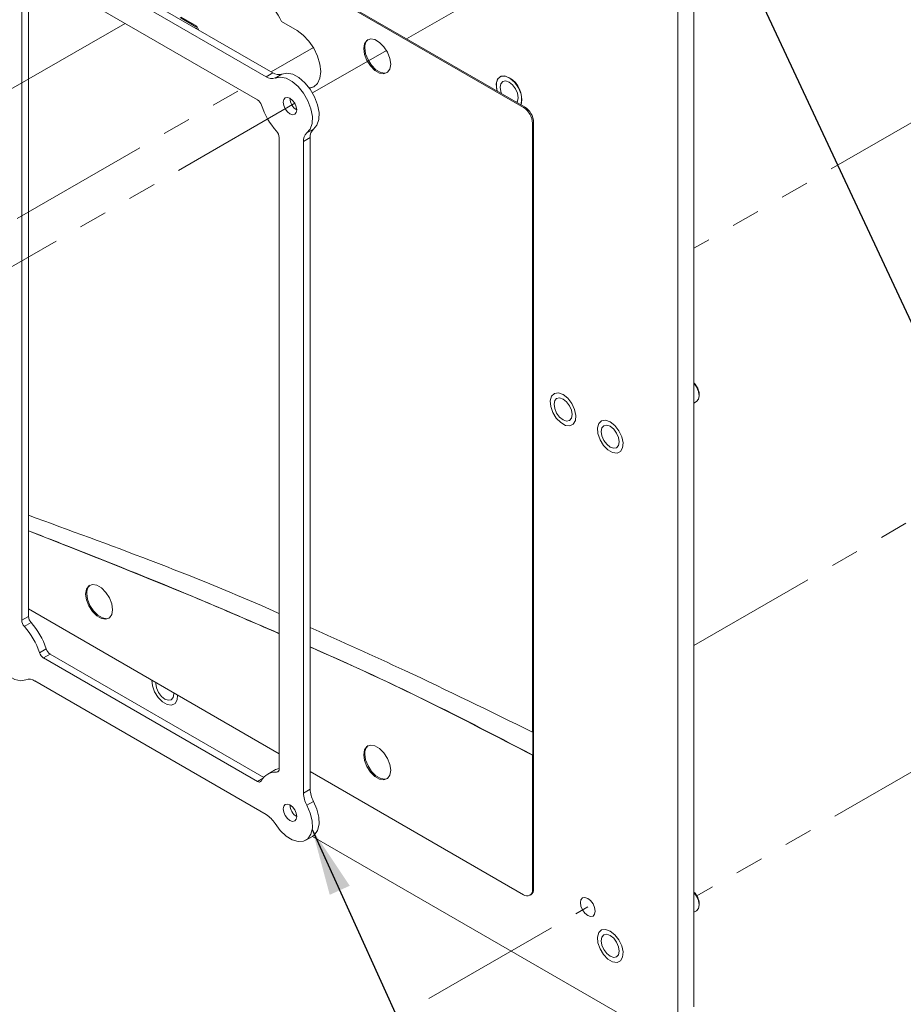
# Paper-space layout 'Sheet2' of a CAD drawing. Header units: millimetres. Extents: x 0 to 420, y 0 to 297.
# Tile 21 of 36: x 120 to 160, y 101 to 145. Entities that reach past the tile are written whole.
import ezdxf

# ---------------------------------------------------------------- set-up
doc = ezdxf.new("R2010")
doc.units = ezdxf.units.MM
doc.linetypes.add('PHANTOM', pattern=[12.7, 6.35, -1.27, 1.27, -1.27, 1.27, -1.27])
doc.dimstyles.new('SLDDIMSTYLE3', dxfattribs={"dimtxt": 0.18, "dimasz": 3, "dimexe": 0, "dimexo": 0.0625, "dimgap": 0, "dimtad": 0, "dimtih": 1, "dimtoh": 1, "dimdec": 0, "dimrnd": 1e-09, "dimzin": 0, "dimdsep": 46, "dimtxsty": 'Standard', "dimsah": 1, "dimcen": 0.09, "dimadec": 0, "dimazin": 0, "dimtfac": 3, "dimtdec": 0, "dimtofl": 0, "dimtmove": 0, "dimatfit": 3, "dimfxl": 1, "dimfrac": 2, "dimtolj": 1, "dimtzin": 0, "dimarcsym": 0})

psp = doc.layouts.new('Sheet2')

# ---------------------------------------------------------------- linework, layer by layer
at = {"color": 7, "linetype": 'Continuous', "lineweight": 15}
for p, q in [((143.023, 141.072), (79.283, 177.869)), ((143.074, 141.101), (79.333, 177.898)), ((150.679, 100.699), (150.679, 149.225)), ((131.774, 142.629), (121.386, 148.625)), ((149.952, 100.279), (149.952, 148.805)), ((131.471, 142.454), (121.083, 148.45)), ((131.077, 141.421), (121.477, 146.963)), ((120.499, 146.398), (120.499, 118.049)), ((120.802, 146.557), (120.802, 118.224)), ((127.609, 145.107), (128.316, 144.698)), ((128.366, 144.728), (127.659, 145.136)), ((128.366, 144.728), (128.316, 144.698)), ((128.316, 144.698), (128.36, 144.599)), ((132.861, 144.524), (132.154, 144.932)), ((131.471, 142.454), (131.774, 142.629)), ((132.175, 142.572), (131.872, 142.397)), ((143.023, 141.072), (143.074, 141.101)), ((143.478, 140.401), (143.428, 140.372)), ((143.428, 113.028), (143.428, 140.372)), ((143.478, 105.99), (143.478, 140.401)), ((132.055, 111.378), (132.055, 139.727)), ((133.449, 139.727), (133.146, 139.552)), ((133.297, 139.928), (133.601, 140.103)), ((133.449, 110.468), (133.449, 139.727)), ((133.146, 110.293), (133.146, 139.552)), ((150.679, 127.801), (150.798, 127.87)), ((150.916, 128.131), (150.916, 128.184)), ((120.802, 118.556), (132.055, 112.059)), ((120.499, 118.049), (120.802, 118.224)), ((120.918, 117.946), (120.615, 117.771)), ((121.294, 116.594), (121.597, 116.769)), ((121.78, 116.53), (121.477, 116.355)), ((121.477, 116.355), (131.077, 110.813)), ((121.78, 116.53), (131.365, 110.996)), ((121.083, 115.322), (131.471, 109.326)), ((127.324, 114.741), (127.322, 114.792)), ((143.438, 113.034), (143.428, 113.028)), ((143.438, 111.997), (143.438, 113.034)), ((143.438, 111.997), (143.428, 111.991)), ((143.428, 105.961), (143.428, 111.991)), ((131.843, 111.315), (131.54, 111.14)), ((133.449, 111.255), (143.023, 105.728)), ((133.146, 110.293), (133.449, 110.468)), ((133.601, 109.917), (133.297, 109.742)), ((133.254, 108.171), (133.557, 108.346)), ((133.555, 108.345), (148.74, 99.579)), ((143.309, 105.699), (143.36, 105.728)), ((143.428, 105.961), (143.478, 105.99)), ((150.916, 105.268), (150.916, 105.321)), ((150.679, 104.938), (150.798, 105.007))]:
    psp.add_line(p, q, dxfattribs=at)
at = {"color": 7, "linetype": 'PHANTOM', "lineweight": 0}
for p, q in [((137.776, 144.16), (140.916, 145.972)), ((98.019, 129.191), (125.14, 144.848)), ((131.698, 142.673), (133.592, 143.766)), ((133.557, 141.724), (136.873, 143.638)), ((120.3, 136.093), (130.304, 141.868)), ((162.339, 141.487), (150.679, 134.756)), ((105.541, 125.55), (132.754, 141.26)), ((206.498, 137.821), (150.811, 105.674)), ((177.795, 132.565), (150.679, 116.912)), ((105.785, 82.014), (145.911, 105.178))]:
    psp.add_line(p, q, dxfattribs=at)
at = {"color": 8, "linetype": 'Continuous', "lineweight": 15}
for p, q in [((131.939, 111.233), (132.036, 111.289)), ((131.077, 110.813), (131.339, 110.964))]:
    psp.add_line(p, q, dxfattribs=at)
at = {"color": 7, "linetype": 'Continuous', "lineweight": 15, "flags": 128}
for points in [[(128.453, 144.546), (128.436, 144.577), (128.366, 144.728)], [(133.42, 141.935), (133.611, 142), (133.78, 142.156), (133.886, 142.391), (133.922, 142.687), (133.886, 143.025), (133.78, 143.381), (133.611, 143.732), (133.392, 144.054), (133.136, 144.324), (132.861, 144.524)], [(135.851, 143.719), (135.888, 143.938), (135.993, 144.087), (136.154, 144.15), (136.352, 144.119), (136.563, 143.998), (136.761, 143.801), (136.922, 143.551), (137.027, 143.28), (137.064, 143.02), (137.027, 142.801), (136.922, 142.652), (136.761, 142.588), (136.563, 142.619), (136.352, 142.741), (136.154, 142.938), (135.993, 143.188), (135.888, 143.459), (135.851, 143.719)], [(136.911, 142.643), (136.811, 142.618), (136.613, 142.649), (136.403, 142.77), (136.205, 142.967), (136.044, 143.217), (135.938, 143.488), (135.902, 143.748)], [(133.297, 139.928), (133.45, 140.105), (133.535, 140.36), (133.545, 140.673), (133.48, 141.02), (133.345, 141.376), (133.15, 141.714), (132.909, 142.009), (132.641, 142.239), (132.365, 142.387), (132.102, 142.441), (131.872, 142.397)], [(133.601, 140.103), (133.753, 140.28), (133.838, 140.535), (133.848, 140.848), (133.783, 141.195), (133.648, 141.551), (133.453, 141.889), (133.212, 142.184), (132.944, 142.414), (132.668, 142.562), (132.405, 142.616), (132.175, 142.572)], [(142.376, 142.412), (142.168, 142.487), (141.988, 142.462), (141.86, 142.341), (141.802, 142.139), (141.822, 141.885), (141.84, 141.814)], [(133.636, 142.015), (133.442, 141.961), (133.403, 141.959)], [(142.78, 141.514), (142.749, 141.71), (142.661, 141.912), (142.53, 142.089), (142.376, 142.214), (142.221, 142.267), (142.09, 142.242), (142.002, 142.141), (141.972, 141.98), (142.002, 141.784), (142.031, 141.704)], [(132.843, 140.962), (132.82, 141.109), (132.754, 141.26), (132.656, 141.393), (132.54, 141.487), (132.424, 141.527), (132.326, 141.508), (132.26, 141.432), (132.237, 141.312), (132.26, 141.164), (132.326, 141.013), (132.424, 140.88), (132.54, 140.787), (132.656, 140.746), (132.754, 140.766), (132.82, 140.841), (132.843, 140.962)], [(142.721, 141.305), (142.749, 141.353), (142.78, 141.514)], [(150.798, 127.87), (150.798, 127.87), (150.886, 127.97), (150.916, 128.131), (150.886, 128.328), (150.798, 128.53), (150.679, 128.693)], [(144.8, 128.181), (144.592, 128.256), (144.412, 128.231), (144.285, 128.11), (144.227, 127.908), (144.246, 127.654), (144.341, 127.381), (144.497, 127.126), (144.694, 126.924), (144.906, 126.801), (145.103, 126.776), (145.26, 126.85), (145.354, 127.014), (145.373, 127.246), (145.315, 127.515), (145.188, 127.783), (145.008, 128.016), (144.8, 128.181)], [(145.204, 127.283), (145.173, 127.479), (145.086, 127.681), (144.955, 127.858), (144.8, 127.983), (144.645, 128.036), (144.514, 128.011), (144.427, 127.91), (144.396, 127.749), (144.427, 127.553), (144.514, 127.351), (144.645, 127.174), (144.8, 127.049), (144.955, 126.996), (145.086, 127.021), (145.173, 127.122), (145.204, 127.283)], [(146.921, 126.956), (146.713, 127.032), (146.533, 127.007), (146.406, 126.885), (146.348, 126.684), (146.368, 126.429), (146.462, 126.156), (146.618, 125.901), (146.816, 125.699), (147.027, 125.577), (147.224, 125.551), (147.381, 125.625), (147.475, 125.79), (147.495, 126.022), (147.437, 126.29), (147.309, 126.559), (147.129, 126.791), (146.921, 126.956)], [(147.325, 126.058), (147.295, 126.254), (147.207, 126.456), (147.076, 126.633), (146.921, 126.758), (146.767, 126.812), (146.636, 126.786), (146.548, 126.686), (146.517, 126.525), (146.548, 126.328), (146.636, 126.126), (146.767, 125.95), (146.921, 125.825), (147.076, 125.771), (147.207, 125.797), (147.295, 125.897), (147.325, 126.058)], [(123.366, 119.222), (123.402, 119.44), (123.508, 119.59), (123.669, 119.653), (123.867, 119.622), (124.077, 119.501), (124.275, 119.303), (124.436, 119.054), (124.542, 118.783), (124.578, 118.522), (124.542, 118.304), (124.436, 118.154), (124.275, 118.091), (124.077, 118.122), (123.867, 118.244), (123.669, 118.441), (123.508, 118.69), (123.402, 118.961), (123.366, 119.222)], [(124.425, 118.146), (124.326, 118.12), (124.128, 118.151), (123.917, 118.273), (123.719, 118.47), (123.558, 118.719), (123.453, 118.991), (123.416, 119.251)], [(119.256, 117.848), (119.104, 117.671), (119.019, 117.416), (119.009, 117.103), (119.074, 116.756), (119.209, 116.4), (119.404, 116.062), (119.645, 115.767), (119.913, 115.537), (120.189, 115.389), (120.452, 115.335), (120.682, 115.379)], [(126.346, 115.355), (126.367, 115.112), (126.461, 114.839), (126.617, 114.584), (126.815, 114.382), (127.026, 114.26), (127.223, 114.234), (127.38, 114.309), (127.474, 114.473), (127.495, 114.692)], [(126.518, 115.256), (126.516, 115.208), (126.547, 115.012), (126.635, 114.81), (126.766, 114.633), (126.92, 114.508), (127.075, 114.454), (127.206, 114.48), (127.294, 114.581), (127.324, 114.741), (127.324, 114.741)], [(135.851, 112.014), (135.888, 112.232), (135.993, 112.382), (136.154, 112.445), (136.352, 112.414), (136.563, 112.293), (136.761, 112.095), (136.922, 111.846), (137.027, 111.575), (137.064, 111.314), (137.027, 111.096), (136.922, 110.946), (136.761, 110.883), (136.563, 110.914), (136.352, 111.036), (136.154, 111.233), (135.993, 111.482), (135.888, 111.754), (135.851, 112.014)], [(136.911, 110.938), (136.811, 110.912), (136.613, 110.943), (136.403, 111.065), (136.205, 111.262), (136.044, 111.512), (135.938, 111.783), (135.902, 112.043)], [(131.872, 108.919), (132.102, 108.61), (132.365, 108.361), (132.641, 108.189), (132.909, 108.109), (133.15, 108.126), (133.345, 108.239), (133.48, 108.439), (133.545, 108.712), (133.535, 109.036), (133.45, 109.389), (133.297, 109.742)], [(132.843, 109.233), (132.82, 109.381), (132.754, 109.532), (132.656, 109.665), (132.54, 109.758), (132.424, 109.799), (132.326, 109.779), (132.26, 109.704), (132.237, 109.583), (132.26, 109.436), (132.326, 109.285), (132.424, 109.152), (132.54, 109.058), (132.656, 109.018), (132.754, 109.037), (132.82, 109.113), (132.843, 109.233)], [(133.557, 108.346), (133.648, 108.414), (133.783, 108.614), (133.848, 108.887), (133.838, 109.211), (133.753, 109.564), (133.601, 109.917)], [(150.798, 105.007), (150.798, 105.007), (150.886, 105.107), (150.916, 105.268), (150.886, 105.464), (150.798, 105.666), (150.679, 105.83)], [(146.245, 104.985), (146.219, 105.147), (146.147, 105.314), (146.039, 105.46), (145.911, 105.563), (145.784, 105.607), (145.675, 105.586), (145.603, 105.503), (145.578, 105.37), (145.603, 105.208), (145.675, 105.042), (145.784, 104.896), (145.911, 104.793), (146.039, 104.749), (146.147, 104.77), (146.219, 104.853), (146.245, 104.985)], [(146.921, 104.093), (146.713, 104.168), (146.533, 104.144), (146.406, 104.022), (146.348, 103.821), (146.368, 103.566), (146.462, 103.293), (146.618, 103.038), (146.816, 102.836), (147.027, 102.714), (147.224, 102.688), (147.381, 102.762), (147.475, 102.927), (147.495, 103.159), (147.437, 103.427), (147.309, 103.696), (147.129, 103.928), (146.921, 104.093)], [(147.325, 103.195), (147.295, 103.391), (147.207, 103.593), (147.076, 103.77), (146.921, 103.895), (146.767, 103.949), (146.636, 103.923), (146.548, 103.822), (146.517, 103.662), (146.548, 103.465), (146.636, 103.263), (146.767, 103.086), (146.921, 102.962), (147.076, 102.908), (147.207, 102.933), (147.295, 103.034), (147.325, 103.195)]]:
    psp.add_lwpolyline(points, dxfattribs=at)
at = {"color": 7, "linetype": 'PHANTOM', "lineweight": 0, "flags": 128}
for points in [[(142.951, 141.415), (142.913, 141.677), (142.801, 141.949), (142.632, 142.194), (142.429, 142.378), (142.218, 142.477), (142.029, 142.478), (141.886, 142.38), (141.81, 142.196), (141.81, 141.952), (141.84, 141.814)], [(142.912, 141.195), (142.913, 141.197), (142.951, 141.415)], [(146.245, 104.985), (146.219, 105.147), (146.147, 105.314), (146.039, 105.46), (145.911, 105.563), (145.784, 105.607), (145.675, 105.586), (145.603, 105.503), (145.578, 105.37), (145.603, 105.208), (145.675, 105.042), (145.784, 104.896), (145.911, 104.793), (146.039, 104.749), (146.147, 104.77), (146.219, 104.853), (146.245, 104.985)], [(150.798, 105.007), (150.798, 105.007), (150.886, 105.107), (150.916, 105.268)]]:
    psp.add_lwpolyline(points, dxfattribs=at)
at = {"color": 7, "linetype": 'Continuous', "lineweight": 15}
for centre, radius, start, end in [((130.258, 144.171), 2.043, 21.855, 57.4691), ((136.317, 143.799), 0.418, 128.7948, 186.9696), ((131.727, 142.824), 0.45, 235.2631, 288.7046), ((132.03, 142.999), 0.45, 235.2631, 288.7046), ((141.858, 141.457), 1.086, 346.0214, 61.5258), ((133.182, 141.508), 0.643, 181.8666, 238.1281), ((130.837, 141.049), 0.443, 17.4654, 57.2133), ((134.47, 142.251), 3.384, 198.4235, 221.5765), ((142.55, 140.332), 0.878, 2.6055, 57.3945), ((142.601, 140.361), 0.878, 2.6055, 57.3945), ((131.612, 139.706), 0.443, 2.7879, 42.5338), ((133.595, 139.59), 0.45, 131.3066, 184.739), ((133.898, 139.764), 0.45, 131.3066, 184.739), ((150.118, 128.141), 0.799, 3.0726, 45.4445), ((123.831, 119.302), 0.418, 128.7948, 186.9696), ((120.942, 118.07), 0.443, 182.7879, 222.5338), ((121.245, 118.245), 0.443, 182.7879, 222.5338), ((118.084, 115.525), 3.384, 18.4235, 41.5765), ((118.387, 115.7), 3.384, 18.4235, 41.5765), ((122.02, 116.902), 0.443, 197.4654, 237.2133), ((121.717, 116.727), 0.443, 197.4654, 237.2133), ((120.827, 114.952), 0.45, 55.2631, 108.7046), ((136.317, 112.094), 0.418, 128.7948, 186.9696), ((131.896, 110.523), 0.712, 86.5843, 153.4264), ((132.188, 110.713), 0.694, 101.0307, 119.7951), ((131.934, 111.356), 0.123, 272.122, 10.136), ((131.156, 110.906), 0.123, 229.8687, 327.8921), ((134.357, 110.33), 1.211, 181.7599, 209.0237), ((134.66, 110.505), 1.211, 181.7599, 209.0237), ((133.182, 109.779), 0.643, 181.8666, 238.1281), ((130.833, 108.296), 1.211, 30.9757, 58.242), ((143.181, 105.921), 0.25, 230.7967, 9.214), ((143.206, 105.955), 0.274, 304.0564, 7.2558), ((150.118, 105.278), 0.799, 3.0726, 45.4445)]:
    psp.add_arc(centre, radius, start, end, dxfattribs=at)
at = {"color": 7, "linetype": 'PHANTOM', "lineweight": 0}
psp.add_arc((150.025, 105.223), 0.892, 2.9058, 42.8857, dxfattribs=at)
at = {"color": 7, "linetype": 'Continuous', "lineweight": 15}
for points, knots in [([(120.802, 122.761), (122.627, 122.096), (126.337, 120.745), (130.096, 119.238), (132.029, 118.362), (132.055, 118.35)], [0, 0, 0, 0, 0.488543, 0.992998, 1, 1, 1, 1]), ([(132.055, 117.461), (130.665, 118.06), (127.551, 119.4), (123.805, 120.893), (121.446, 121.817), (120.802, 122.069)], [0, 0, 0, 0, 0.36969, 0.8279591, 1, 1, 1, 1]), ([(120.802, 122.059), (122.014, 121.582), (124.799, 120.487), (128.548, 118.977), (131.092, 117.867), (132.055, 117.446)], [0, 0, 0, 0, 0.323944, 0.743963, 1, 1, 1, 1]), ([(133.449, 117.718), (134.864, 117.086), (138.184, 115.602), (141.516, 113.967), (143.428, 113.028)], [0, 0, 0, 0, 0.426146, 1, 1, 1, 1]), ([(143.438, 111.997), (141.701, 112.902), (138.363, 114.643), (135.042, 116.137), (133.449, 116.853)], [0, 0, 0, 0, 0.520328, 1, 1, 1, 1]), ([(133.449, 116.844), (133.6, 116.779), (135.33, 116.034), (138.655, 114.47), (141.836, 112.818), (143.428, 111.991)], [0, 0, 0, 0, 0.04567, 0.522505, 1, 1, 1, 1])]:
    psp.add_open_spline(points, degree=3, knots=knots, dxfattribs=at)

# ---------------------------------------------------------------- leaders
at = {"color": 7, "linetype": 'Continuous', "lineweight": 0}
for points in [[(147.498, 159.08), (176.693, 96.617), (183.043, 96.617)], [(133.539, 108.658), (144.684, 84.018), (151.034, 84.018)]]:
    psp.add_leader(points, dimstyle='SLDDIMSTYLE3', dxfattribs=at)

doc.saveas('drawing.dxf')
